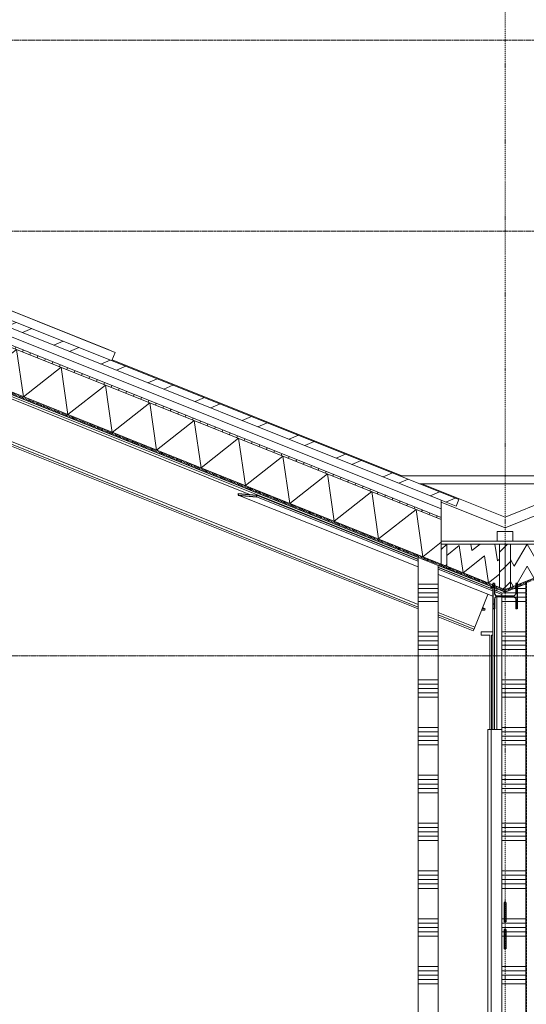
# Model space of a CAD drawing. Extents: x 0 to 92550, y 0 to 59400.
# Tile 85 of 105: x 25191 to 28373, y 43262 to 49443. Entities that reach past the tile are written whole.
import ezdxf
from ezdxf.xclip import XClip

# ---------------------------------------------------------------- set-up
doc = ezdxf.new("R2010")
doc.units = 0
doc.header["$MEASUREMENT"] = 0
doc.header["$XCLIPFRAME"] = 0
for name, pattern in [('Streep-punt fijn', [1251.000023, 626.000023, -312.5, 0, -312.5]), ('Streep-streepje', [1300, 1000, -100, 100, -100]), ('Streeplijn grof', [937.5, 625, -312.5]), ('Streeplijn ultragrof', [750, 500, -250])]:
    doc.linetypes.add(name, pattern=pattern)
for name, color, linetype in [('ZZ 22 Binnenwand metal stud', 7, 'Continuous'), ('ZZ 23 Vloeren algemeen', 7, 'Continuous'), ('ZZ 27 Dakconstructie', 7, 'Continuous'), ('ZZ 27 Gootconstructies', 7, 'Continuous'), ('ZZ 28 HDC staalconstructies', 7, 'Continuous'), ('ZZ 41 Buitenwandafwerking gevelhout', 7, 'Continuous'), ('ZZ 42 Aftimmerwerk algemeen', 7, 'Continuous'), ('ZZ 47 Dakafwerking metalen dakbedekking', 7, 'Continuous'), ('ZZ 47 Dakrandafwerking', 7, 'Continuous'), ('ZZ 52 Hemelwaterafvoeren', 7, 'Continuous'), ('ZZ A Stramien', 7, 'Continuous'), ('ZZ B Bouwbesluitlijnen', 7, 'Continuous')]:
    doc.layers.add(name, color=color, linetype=linetype)
pattern_1 = [(45, (5738.87, 38400), (-63.6396, 63.6396), [])]
pattern_2 = [(180, (5738.87, 38400), (0, 200), [])]
pattern_3 = [(135, (5738.87, 38400), (159.099, 159.099), []), (135, (5685.83, 38346.97), (159.099, 159.099), [])]

# ---------------------------------------------------------------- blocks, each defined once
blk = doc.blocks.new('*X8')
at = {"layer": 'ZZ 22 Binnenwand metal stud', "color": 7, "linetype": 'Continuous', "lineweight": 5, "ltscale": 0.01}
for p, q in [((27818.9, 45900), (27693.9, 45900)), ((27818.9, 45872.6), (27693.9, 45872.6)), ((27818.9, 45845.1), (27693.9, 45845.1)), ((27818.9, 45817.7), (27693.9, 45817.7)), ((27818.9, 45790.3), (27693.9, 45790.3)), ((27818.9, 45600), (27693.9, 45600)), ((27818.9, 45572.6), (27693.9, 45572.6)), ((27818.9, 45545.1), (27693.9, 45545.1)), ((27818.9, 45517.7), (27693.9, 45517.7)), ((27818.9, 45490.3), (27693.9, 45490.3)), ((27818.9, 45300), (27693.9, 45300)), ((27818.9, 45272.6), (27693.9, 45272.6)), ((27818.9, 45245.1), (27693.9, 45245.1)), ((27818.9, 45217.7), (27693.9, 45217.7)), ((27818.9, 45190.3), (27693.9, 45190.3)), ((27818.9, 45000), (27693.9, 45000)), ((27818.9, 44972.6), (27693.9, 44972.6)), ((27818.9, 44945.1), (27693.9, 44945.1)), ((27818.9, 44917.7), (27693.9, 44917.7)), ((27818.9, 44890.3), (27693.9, 44890.3)), ((27818.9, 44700), (27693.9, 44700)), ((27818.9, 44672.6), (27693.9, 44672.6)), ((27818.9, 44645.1), (27693.9, 44645.1)), ((27818.9, 44617.7), (27693.9, 44617.7)), ((27818.9, 44590.3), (27693.9, 44590.3)), ((27818.9, 44400), (27693.9, 44400)), ((27818.9, 44372.6), (27693.9, 44372.6)), ((27818.9, 44345.1), (27693.9, 44345.1)), ((27818.9, 44317.7), (27693.9, 44317.7)), ((27818.9, 44290.3), (27693.9, 44290.3)), ((27818.9, 44100), (27693.9, 44100)), ((27818.9, 44072.6), (27693.9, 44072.6)), ((27818.9, 44045.1), (27693.9, 44045.1)), ((27818.9, 44017.7), (27693.9, 44017.7)), ((27818.9, 43990.3), (27693.9, 43990.3)), ((27818.9, 43800), (27693.9, 43800)), ((27818.9, 43772.6), (27693.9, 43772.6)), ((27818.9, 43745.1), (27693.9, 43745.1)), ((27818.9, 43717.7), (27693.9, 43717.7)), ((27818.9, 43690.3), (27693.9, 43690.3)), ((27818.9, 43500), (27693.9, 43500)), ((27818.9, 43472.6), (27693.9, 43472.6)), ((27818.9, 43445.1), (27693.9, 43445.1)), ((27818.9, 43417.7), (27693.9, 43417.7)), ((27818.9, 43390.3), (27693.9, 43390.3)), ((27818.9, 43200), (27693.9, 43200)), ((27818.9, 43172.6), (27693.9, 43172.6)), ((27818.9, 43145.1), (27693.9, 43145.1)), ((27818.9, 43117.7), (27693.9, 43117.7)), ((27818.9, 43090.3), (27693.9, 43090.3)), ((27818.9, 42900), (27693.9, 42900)), ((27818.9, 42872.6), (27693.9, 42872.6)), ((27818.9, 42845.1), (27693.9, 42845.1)), ((27818.9, 42817.7), (27693.9, 42817.7)), ((27818.9, 42790.3), (27693.9, 42790.3)), ((27818.9, 42600), (27693.9, 42600)), ((27818.9, 42572.6), (27693.9, 42572.6)), ((27818.9, 42545.1), (27693.9, 42545.1)), ((27818.9, 42517.7), (27693.9, 42517.7)), ((27818.9, 42490.3), (27693.9, 42490.3)), ((27818.9, 42300), (27693.9, 42300)), ((27818.9, 42272.6), (27693.9, 42272.6)), ((27818.9, 42245.1), (27693.9, 42245.1)), ((27818.9, 42217.7), (27693.9, 42217.7)), ((27818.9, 42190.3), (27693.9, 42190.3))]:
    blk.add_line(p, q, dxfattribs=at)
blk = doc.blocks.new('*X10')
at = {"layer": 'ZZ 22 Binnenwand metal stud', "color": 7, "linetype": 'Continuous', "lineweight": 5, "ltscale": 0.01}
for p, q in [((28368.9, 45872.6), (28295.3, 45872.6)), ((28368.9, 45900), (28363.9, 45900)), ((28368.9, 45817.7), (28218.9, 45817.7)), ((28368.9, 45845.1), (28226.7, 45845.1)), ((28368.9, 45790.3), (28218.9, 45790.3)), ((28368.9, 45600), (28218.9, 45600)), ((28368.9, 45572.6), (28218.9, 45572.6)), ((28368.9, 45545.1), (28218.9, 45545.1)), ((28368.9, 45517.7), (28218.9, 45517.7)), ((28368.9, 45490.3), (28218.9, 45490.3)), ((28368.9, 45300), (28218.9, 45300)), ((28368.9, 45272.6), (28218.9, 45272.6)), ((28368.9, 45245.1), (28218.9, 45245.1)), ((28368.9, 45217.7), (28218.9, 45217.7)), ((28368.9, 45190.3), (28218.9, 45190.3)), ((28368.9, 45000), (28218.9, 45000)), ((28368.9, 44972.6), (28218.9, 44972.6)), ((28368.9, 44945.1), (28218.9, 44945.1)), ((28368.9, 44917.7), (28218.9, 44917.7)), ((28368.9, 44890.3), (28218.9, 44890.3)), ((28368.9, 44700), (28218.9, 44700)), ((28368.9, 44672.6), (28218.9, 44672.6)), ((28368.9, 44645.1), (28218.9, 44645.1)), ((28368.9, 44617.7), (28218.9, 44617.7)), ((28368.9, 44590.3), (28218.9, 44590.3)), ((28368.9, 44400), (28218.9, 44400)), ((28368.9, 44372.6), (28218.9, 44372.6)), ((28368.9, 44345.1), (28218.9, 44345.1)), ((28368.9, 44317.7), (28218.9, 44317.7)), ((28368.9, 44290.3), (28218.9, 44290.3)), ((28368.9, 44100), (28218.9, 44100)), ((28368.9, 44072.6), (28218.9, 44072.6)), ((28368.9, 44045.1), (28218.9, 44045.1)), ((28368.9, 44017.7), (28218.9, 44017.7)), ((28368.9, 43990.3), (28218.9, 43990.3)), ((28368.9, 43800), (28218.9, 43800)), ((28368.9, 43772.6), (28218.9, 43772.6)), ((28368.9, 43745.1), (28218.9, 43745.1)), ((28368.9, 43717.7), (28218.9, 43717.7)), ((28368.9, 43690.3), (28218.9, 43690.3)), ((28368.9, 43500), (28218.9, 43500)), ((28368.9, 43472.6), (28218.9, 43472.6)), ((28368.9, 43445.1), (28218.9, 43445.1)), ((28368.9, 43417.7), (28218.9, 43417.7)), ((28368.9, 43390.3), (28218.9, 43390.3)), ((28368.9, 43200), (28218.9, 43200)), ((28368.9, 43172.6), (28218.9, 43172.6)), ((28368.9, 43145.1), (28218.9, 43145.1)), ((28368.9, 43117.7), (28218.9, 43117.7)), ((28368.9, 43090.3), (28218.9, 43090.3)), ((28368.9, 42900), (28218.9, 42900)), ((28368.9, 42872.6), (28218.9, 42872.6)), ((28368.9, 42845.1), (28218.9, 42845.1)), ((28368.9, 42817.7), (28218.9, 42817.7)), ((28368.9, 42790.3), (28218.9, 42790.3)), ((28368.9, 42600), (28218.9, 42600)), ((28368.9, 42572.6), (28218.9, 42572.6)), ((28368.9, 42545.1), (28218.9, 42545.1)), ((28368.9, 42517.7), (28218.9, 42517.7)), ((28368.9, 42490.3), (28218.9, 42490.3)), ((28368.9, 42300), (28218.9, 42300)), ((28368.9, 42272.6), (28218.9, 42272.6)), ((28368.9, 42245.1), (28218.9, 42245.1)), ((28368.9, 42217.7), (28218.9, 42217.7)), ((28368.9, 42190.3), (28218.9, 42190.3))]:
    blk.add_line(p, q, dxfattribs=at)
blk = doc.blocks.new('*X75')
at = {"layer": 'ZZ 27 Gootconstructies', "color": 7, "linetype": 'Continuous', "lineweight": 5, "ltscale": 0.01}
for p, q in [((28297.1, 46012.6), (28377, 46151.1)), ((28457, 46012.6), (28377, 46151.1)), ((28457, 46012.6), (28537, 46151.1)), ((28604.9, 46033.6), (28537, 46151.1)), ((28297.1, 46012.6), (28272.9, 46054.5)), ((28314.4, 45904), (28377, 46012.6)), ((28419.8, 45938.5), (28377, 46012.6)), ((28516.7, 45977.3), (28537, 46012.6)), ((28549.8, 45990.5), (28537, 46012.6)), ((28289.8, 45886.5), (28272.9, 45915.9))]:
    blk.add_line(p, q, dxfattribs=at)
blk = doc.blocks.new('*X76')
at = {"layer": 'ZZ 27 Gootconstructies', "color": 7, "linetype": 'Continuous', "lineweight": 5, "ltscale": 0.01}
for p, q in [((27950.9, 46142.1), (27872.9, 46080.7)), ((27950.9, 46142.1), (27975.5, 45971.5)), ((28025, 46151.1), (28030.9, 46110.1)), ((28083.1, 46151.1), (28030.9, 46110.1)), ((28175.8, 46151.1), (28190.9, 46046.1)), ((28110.9, 46078.1), (27975.5, 45971.5)), ((28110.9, 46078.1), (28135.5, 45907.5)), ((28204.9, 46057.1), (28190.9, 46046.1)), ((28204.9, 45962.1), (28135.5, 45907.5))]:
    blk.add_line(p, q, dxfattribs=at)
blk = doc.blocks.new('*X82')
at = {"layer": 'ZZ 27 Dakconstructie', "color": 7, "linetype": 'Continuous', "lineweight": 5, "ltscale": 0.01}
for p, q in [((23220.9, 48153.4), (23053.2, 48021.5)), ((23220.9, 48153.4), (23261.3, 47873.2)), ((23499.6, 48041.9), (23282.1, 47870.7)), ((23499.6, 48041.9), (23542.4, 47744.7)), ((23778.4, 47930.4), (23542.4, 47744.7)), ((23778.4, 47930.4), (23821.2, 47633.2)), ((24057.1, 47818.9), (23821.2, 47633.2)), ((24057.1, 47818.9), (24099.9, 47521.7)), ((24335.9, 47707.4), (24099.9, 47521.7)), ((24335.9, 47707.4), (24378.7, 47410.2)), ((24614.6, 47595.9), (24378.7, 47410.2)), ((24614.6, 47595.9), (24657.4, 47298.7)), ((24893.4, 47484.4), (24657.4, 47298.7)), ((24893.4, 47484.4), (24936.2, 47187.2)), ((25172.1, 47372.9), (24936.2, 47187.2)), ((25172.1, 47372.9), (25214.9, 47075.7)), ((25450.9, 47261.4), (25214.9, 47075.7)), ((25450.9, 47261.4), (25493.7, 46964.2)), ((25729.6, 47149.9), (25493.7, 46964.2)), ((25729.6, 47149.9), (25772.4, 46852.7)), ((26008.4, 47038.4), (25772.4, 46852.7)), ((26008.4, 47038.4), (26051.2, 46741.2)), ((26287.1, 46926.9), (26051.2, 46741.2)), ((26287.1, 46926.9), (26329.9, 46629.7)), ((26565.9, 46815.4), (26329.9, 46629.7)), ((26565.9, 46815.4), (26608.7, 46518.2)), ((26844.6, 46703.9), (26608.7, 46518.2)), ((26844.6, 46703.9), (26887.4, 46406.7)), ((27123.4, 46592.4), (26887.4, 46406.7)), ((27123.4, 46592.4), (27166.2, 46295.2)), ((27402.1, 46480.9), (27166.2, 46295.2)), ((27402.1, 46480.9), (27444.9, 46183.7)), ((27680.9, 46369.4), (27444.9, 46183.7)), ((27680.9, 46369.4), (27723.7, 46072.2)), ((27838.9, 46162.9), (27723.7, 46072.2))]:
    blk.add_line(p, q, dxfattribs=at)
blk = doc.blocks.new('Drawing_1_1', base_point=(5738.9, 38400))
at = {"layer": 'ZZ 27 Dakconstructie', "linetype": 'Continuous', "lineweight": 0, "true_color": 0x000000}
h = blk.add_hatch(dxfattribs=at)
h.set_pattern_fill('325_Hout_plaatmateriaal__BC', color=18, style=0, pattern_type=2)
h.set_pattern_definition([(68.1986, (5738.867, 38400), (-46.42383, 18.56953), [])])
h.paths.add_polyline_path([(27838.9, 46319.1), (23053.2, 48233.4), (23053.2, 48220.4), (27838.9, 46306.2)])
h = blk.add_hatch(dxfattribs=at)
h.set_pattern_fill('930_Lijnen_vert_200_0001', color=18, style=0, pattern_type=2)
h.set_pattern_definition([(68.1986, (5738.87, 38400), (-185.6953, 74.2781), [])])
h.paths.add_polyline_path([(27838.9, 46026.2), (23334.4, 47828), (23334.4, 47811.8), (27838.9, 46010)])
at = {"layer": 'ZZ 27 Gootconstructies', "linetype": 'Continuous', "lineweight": 0, "true_color": 0x000000}
h = blk.add_hatch(dxfattribs=at)
h.set_pattern_fill('325_Hout_plaatmateriaal__BC', color=18, style=0, pattern_type=2)
h.set_pattern_definition([(180, (5738.867, 38400), (0, 50), [])])
h.paths.add_polyline_path([(27838.9, 46169.1), (27838.9, 46151.1), (27872.9, 46151.1), (28204.9, 46151.1), (28238.9, 46151.1), (28272.9, 46151.1), (28604.9, 46151.1), (28638.9, 46151.1), (28638.9, 46169.1)])
h = blk.add_hatch(dxfattribs=at)
h.set_pattern_fill('310_Naaldhout__01__0001', color=18, style=0, pattern_type=2)
h.set_pattern_definition(pattern_1)
h.paths.add_polyline_path([(27838.9, 46026.2), (27872.9, 46012.6), (27872.9, 46151.1), (27838.9, 46151.1)])
h = blk.add_hatch(dxfattribs=at)
h.set_pattern_fill('310_Naaldhout__01__0001', color=18, style=0, pattern_type=2)
h.set_pattern_definition(pattern_1)
h.paths.add_polyline_path([(28204.9, 45879.8), (28238.9, 45866.2), (28238.9, 46151.1), (28204.9, 46151.1)])
h = blk.add_hatch(dxfattribs=at)
h.set_pattern_fill('310_Naaldhout__01__0001', color=18, style=0, pattern_type=2)
h.set_pattern_definition(pattern_1)
h.paths.add_polyline_path([(28238.9, 45866.2), (28272.9, 45879.8), (28272.9, 46151.1), (28238.9, 46151.1)])
h = blk.add_hatch(dxfattribs=at)
h.set_pattern_fill('930_Lijnen_vert_200_0001', color=18, style=0, pattern_type=2)
h.set_pattern_definition(pattern_2)
h.paths.add_polyline_path([(27838.9, 46010), (28162.9, 45880.4), (28162.9, 45896.6), (27872.9, 46012.6), (27838.9, 46026.2)])
h = blk.add_hatch(dxfattribs=at)
h.set_pattern_fill('930_Lijnen_vert_200_0001', color=18, style=0, pattern_type=2)
h.set_pattern_definition(pattern_2)
h.paths.add_polyline_path([(28523.9, 45980.2), (28314.9, 45896.6), (28314.9, 45880.4), (28523.9, 45964)])
h = blk.add_hatch(dxfattribs=at)
h.set_pattern_fill('930_Lijnen_vert_200_0001', color=18, style=0, pattern_type=2)
h.set_pattern_definition(pattern_2)
h.paths.add_polyline_path([(28171.9, 45893), (28171.9, 45876.8), (28238.9, 45850), (28238.9, 45866.2), (28204.9, 45879.8)])
h = blk.add_hatch(dxfattribs=at)
h.set_pattern_fill('930_Lijnen_vert_200_0001', color=18, style=0, pattern_type=2)
h.set_pattern_definition(pattern_2)
h.paths.add_polyline_path([(28272.9, 45879.8), (28238.9, 45866.2), (28238.9, 45850), (28305.9, 45876.8), (28305.9, 45893)])
at = {"layer": 'ZZ 28 HDC staalconstructies', "linetype": 'Continuous', "lineweight": 0, "true_color": 0x000000}
h = blk.add_hatch(dxfattribs=at)
h.set_pattern_fill('515_Staal_0001', color=18, style=0, pattern_type=2)
h.set_pattern_definition([(45, (5738.87, 38400), (-159.099, 159.099), []), (45, (5685.83, 38453.03), (-159.099, 159.099), [])])
h.paths.add_polyline_path([(26562.6, 46458.9), (26677.8, 46447.6), (26677.8, 46457.8), (26562.6, 46469.1)])
h = blk.add_hatch(dxfattribs=at)
h.set_pattern_fill('515_Staal_0001', color=18, style=0, pattern_type=2)
h.set_pattern_definition(pattern_3)
h.paths.add_polyline_path([(28162.9, 45744), (28171.9, 45744), (28171.9, 45806), (28173.9, 45813.5), (28179.4, 45819), (28186.9, 45821), (28218.9, 45821), (28218.9, 45827), (28186.9, 45827), (28179.4, 45829), (28173.9, 45834.5), (28171.9, 45842), (28171.9, 45904), (28162.9, 45904)])
h = blk.add_hatch(dxfattribs=at)
h.set_pattern_fill('515_Staal_0001', color=18, style=0, pattern_type=2)
h.set_pattern_definition(pattern_3)
h.paths.add_polyline_path([(28305.9, 45904), (28305.9, 45876.8), (28314.9, 45880.4), (28314.9, 45904)])
at = {"layer": 'ZZ 47 Dakafwerking metalen dakbedekking', "linetype": 'Continuous', "lineweight": 0, "true_color": 0x000000}
h = blk.add_hatch(dxfattribs=at)
h.set_pattern_fill('515_Staal_0001', color=18, style=0, pattern_type=2)
h.set_pattern_definition([(23.1986, (5738.87, 38400), (-88.6318, 206.8076), []), (23.1986, (5709.32, 38468.94), (-88.6318, 206.8076), [])])
h.paths.add_polyline_path([(23210.7, 48278.1), (27931.7, 46389.7), (27948.4, 46431.5), (23210.7, 48326.5)])
at = {"layer": 'ZZ 22 Binnenwand metal stud', "color": 7, "linetype": 'Continuous', "lineweight": 15, "ltscale": 0.01}
for p, q in [((27693.9, 46068), (27693.9, 42200)), ((27693.9, 46068), (27818.9, 46018)), ((27818.9, 46018), (27818.9, 42116)), ((28368.9, 45902), (28238.9, 45850)), ((28368.9, 45902), (28368.9, 42116)), ((28238.9, 45850), (28218.9, 45842)), ((28218.9, 45842), (28218.9, 42116))]:
    blk.add_line(p, q, dxfattribs=at)
at = {"layer": 'ZZ 23 Vloeren algemeen', "color": 7, "linetype": 'Continuous', "lineweight": 5, "ltscale": 0.01}
for p, q in [((27577.1, 46580), (28900.7, 46580)), ((27702.1, 46530), (28775.7, 46530))]:
    blk.add_line(p, q, dxfattribs=at)
at = {"layer": 'ZZ 27 Dakconstructie', "color": 7, "linetype": 'Continuous', "lineweight": 9, "ltscale": 0.01}
for p, q in [((23053.1, 48220.5), (27838.9, 46306.2)), ((23246.6, 48209.9), (27838.9, 46373)), ((23246.6, 48156), (27838.9, 46319.1)), ((23053.1, 47940.5), (27838.9, 46026.2)), ((23053.1, 47924.3), (27693.9, 46068)), ((27838.9, 46373), (27838.9, 46319.1)), ((27838.9, 46319.1), (27838.9, 46306.2)), ((27838.9, 46306.2), (27838.9, 46169.1)), ((27818.9, 46018), (27838.9, 46010)), ((27838.9, 46026.2), (27838.9, 46010))]:
    blk.add_line(p, q, dxfattribs=at)
at = {"layer": 'ZZ 27 Dakconstructie', "color": 7, "linetype": 'Continuous', "lineweight": 5, "ltscale": 0.01}
for p, q in [((24276.5, 47959.5), (25789.9, 47354.1)), ((24314, 47945.5), (25753.2, 47369.9)), ((25769.5, 47303), (25789.9, 47354.1)), ((27838.9, 46426.8), (27838.9, 46373))]:
    blk.add_line(p, q, dxfattribs=at)
at = {"layer": 'ZZ 27 Dakconstructie', "color": 7, "linetype": 'Continuous', "lineweight": 9, "ltscale": 0.01, "flags": 128}
blk.add_lwpolyline([(27838.9, 46169.1), (27838.9, 46151.1), (27838.9, 46026.2)], dxfattribs=at)
at = {"layer": 'ZZ 27 Gootconstructies', "color": 7, "linetype": 'Continuous', "lineweight": 9, "ltscale": 0.01}
for p, q in [((28638.9, 46169.1), (27838.9, 46169.1)), ((27872.9, 46151.1), (27872.9, 46012.6)), ((28204.9, 46151.1), (28204.9, 45879.8)), ((28272.9, 46151.1), (28272.9, 45879.8)), ((27838.9, 46010), (28238.9, 45850)), ((28373.9, 45904), (28368.9, 45902))]:
    blk.add_line(p, q, dxfattribs=at)
at = {"layer": 'ZZ 27 Gootconstructies', "color": 7, "linetype": 'Continuous', "lineweight": 9, "ltscale": 0.01, "flags": 128}
for points in [[(28638.9, 46151.1), (28604.9, 46151.1), (28272.9, 46151.1), (28238.9, 46151.1), (28204.9, 46151.1), (27872.9, 46151.1), (27838.9, 46151.1)], [(28238.9, 46151.1), (28238.9, 45866.2), (28238.9, 45850)], [(27838.9, 46026.2), (27872.9, 46012.6), (28204.9, 45879.8), (28238.9, 45866.2)], [(28523.9, 45980.2), (28272.9, 45879.8), (28238.9, 45866.2)]]:
    blk.add_lwpolyline(points, dxfattribs=at)
at = {"layer": 'ZZ 28 HDC staalconstructies', "color": 7, "linetype": 'Continuous', "lineweight": 5, "ltscale": 0.01}
for p, q in [((27693.9, 46068), (23334.4, 47811.8)), ((27693.9, 46056.4), (23334.4, 47800.2)), ((26640.9, 46461.4), (23334.4, 47784.1)), ((27693.9, 45772.5), (23171.4, 47581.5)), ((27693.9, 45756.4), (23171.4, 47565.4)), ((27693.9, 45744.8), (23171.4, 47553.8)), ((26562.6, 46458.9), (27693.9, 46009.6)), ((26677.8, 46457.8), (27693.9, 46054.3)), ((26677.8, 46447.6), (27693.9, 46044.1)), ((28151.1, 45885.1), (27818.9, 46018)), ((28147.1, 45875.1), (27818.9, 46006.4)), ((27818.9, 46004.6), (28162.9, 45868)), ((27818.9, 45994.4), (28162.9, 45857.8)), ((27818.9, 45960), (28162.1, 45823.6)), ((28113.8, 45900), (28113.9, 45900)), ((28146.8, 45874.4), (28147.1, 45875.1)), ((28147.1, 45875.1), (28151.1, 45885.1)), ((28162.9, 45879.5), (28148.8, 45879.5)), ((28171.9, 45864.4), (28223.6, 45843.9)), ((28186.9, 45858.5), (28186.9, 45870.8)), ((28049.2, 45630.4), (28131.4, 45835.8)), ((28162.1, 45823.6), (28162.1, 45823.6)), ((28171.9, 45854.2), (28218.9, 45835.6)), ((28186.9, 44988), (28186.9, 45821)), ((28114.8, 45745.6), (28095.3, 45745.6)), ((28098.1, 45752.7), (28114.8, 45745.6)), ((28106.9, 45774.6), (28108.2, 45774.6)), ((28108.2, 45774.6), (28107.1, 45775.1)), ((28108.2, 45774.6), (28110.2, 45782.8)), ((28112.3, 45736.1), (28114.8, 45745.6)), ((28162.9, 44988), (28162.9, 45744)), ((28171.9, 44988), (28171.9, 45744)), ((28049.2, 45630.4), (27818.9, 45722.5)), ((28043.6, 45616.5), (27818.9, 45706.4)), ((28039.7, 45606.5), (27818.9, 45694.8)), ((28091.5, 45736.1), (28112.3, 45736.1)), ((28039.7, 45606.5), (28043.6, 45616.5)), ((28043.6, 45616.5), (28044.4, 45618.3)), ((28044.4, 45618.3), (28046.4, 45623.4)), ((28046.4, 45623.4), (28049.2, 45630.4)), ((28088.9, 45580), (28088.9, 45600.5)), ((28088.9, 45600.5), (28162.9, 45600.5)), ((28143.9, 45580), (28088.9, 45580)), ((28143.9, 44988), (28143.9, 45580)), ((28153.9, 44988), (28153.9, 45580)), ((28162.9, 45580), (28153.9, 45580))]:
    blk.add_line(p, q, dxfattribs=at)
at = {"layer": 'ZZ 28 HDC staalconstructies', "color": 7, "linetype": 'Continuous', "lineweight": 25, "ltscale": 0.01}
for p, q in [((26562.6, 46469.1), (26562.6, 46458.9)), ((26562.6, 46469.1), (26677.8, 46457.8)), ((26562.6, 46458.9), (26677.8, 46447.6)), ((26677.8, 46457.8), (26677.8, 46447.6)), ((28162.9, 45904), (28162.9, 45744)), ((28171.9, 45904), (28162.9, 45904)), ((28314.9, 45904), (28305.9, 45904)), ((28314.9, 45904), (28314.9, 45744)), ((28173.9, 45834.5), (28179.4, 45829)), ((28179.4, 45819), (28173.9, 45813.5)), ((28303.9, 45834.5), (28298.4, 45829)), ((28298.4, 45819), (28303.9, 45813.5)), ((28171.9, 45744), (28162.9, 45744)), ((28314.9, 45744), (28305.9, 45744)), ((28232.9, 43902.2), (28232.9, 43781)), ((28244.9, 43902.2), (28232.9, 43902.2)), ((28244.9, 43902.2), (28244.9, 43781)), ((28244.9, 43781), (28232.9, 43781)), ((28232.9, 43731), (28232.9, 43609.8)), ((28244.9, 43731), (28232.9, 43731)), ((28244.9, 43731), (28244.9, 43609.8)), ((28244.9, 43609.8), (28232.9, 43609.8))]:
    blk.add_line(p, q, dxfattribs=at)
at = {"layer": 'ZZ 28 HDC staalconstructies', "color": 7, "linetype": 'Continuous', "lineweight": 25, "ltscale": 0.01, "flags": 128}
for points in [[(28171.9, 45904), (28171.9, 45842), (28173.9, 45834.5)], [(28305.9, 45904), (28305.9, 45842), (28303.9, 45834.5)], [(28173.9, 45813.5), (28171.9, 45806), (28171.9, 45744)], [(28179.4, 45829), (28186.9, 45827), (28290.9, 45827), (28298.4, 45829)], [(28298.4, 45819), (28290.9, 45821), (28186.9, 45821), (28179.4, 45819)], [(28303.9, 45813.5), (28305.9, 45806), (28305.9, 45744)]]:
    blk.add_lwpolyline(points, dxfattribs=at)
at = {"layer": 'ZZ 41 Buitenwandafwerking gevelhout', "color": 7, "linetype": 'Streeplijn ultragrof', "lineweight": 5, "ltscale": 0.01}
for p, q in [((7788.9, 49315.3), (62238.9, 49315.3)), ((7788.9, 48115.3), (62238.9, 48115.3))]:
    blk.add_line(p, q, dxfattribs=at)
at = {"layer": 'ZZ 41 Buitenwandafwerking gevelhout', "color": 7, "linetype": 'Streep-streepje', "lineweight": 15, "ltscale": 0.01}
blk.add_line((7788.9, 45450), (62238.9, 45450), dxfattribs=at)
at = {"layer": 'ZZ 42 Aftimmerwerk algemeen', "color": 7, "linetype": 'Continuous', "lineweight": 5, "ltscale": 0.01}
for p, q in [((28131.9, 44988), (28143.9, 44988)), ((28131.9, 42116), (28131.9, 44988)), ((28143.9, 44988), (28150.9, 44988)), ((28150.9, 44988), (28162.9, 44988)), ((28150.9, 42116), (28150.9, 44988)), ((28162.9, 44988), (28218.9, 44988))]:
    blk.add_line(p, q, dxfattribs=at)
at = {"layer": 'ZZ 47 Dakafwerking metalen dakbedekking', "color": 7, "linetype": 'Continuous', "lineweight": 9, "ltscale": 0.01}
for p, q in [((23210.7, 48326.5), (27948.4, 46431.5)), ((23246.6, 48263.7), (27838.9, 46426.8)), ((27838.9, 46426.8), (27931.7, 46389.7)), ((27948.4, 46431.5), (27931.7, 46389.7))]:
    blk.add_line(p, q, dxfattribs=at)
at = {"layer": 'ZZ 47 Dakrandafwerking', "color": 7, "linetype": 'Continuous', "lineweight": 5, "ltscale": 0.01}
for p, q in [((27590.5, 46580), (25771.4, 47307.7)), ((28238.9, 46320.7), (27715.5, 46530)), ((28238.9, 46320.7), (28762.2, 46530)), ((28238.9, 46253.9), (27838.9, 46413.9)), ((28238.9, 46253.9), (28638.9, 46413.9))]:
    blk.add_line(p, q, dxfattribs=at)
at = {"layer": 'ZZ 52 Hemelwaterafvoeren', "color": 7, "linetype": 'Continuous', "lineweight": 5, "ltscale": 0.01}
for p, q in [((28188.9, 46230), (28288.9, 46230)), ((28188.9, 46169.1), (28188.9, 46230)), ((28288.9, 46230), (28288.9, 46169.1))]:
    blk.add_line(p, q, dxfattribs=at)
at = {"layer": 'ZZ A Stramien', "color": 7, "linetype": 'Streep-punt fijn', "lineweight": 9, "ltscale": 0.01}
blk.add_line((28238.9, 50900), (28238.9, 36400), dxfattribs=at)
at = {"layer": 'ZZ B Bouwbesluitlijnen', "color": 1, "linetype": 'Streeplijn grof', "lineweight": 35, "ltscale": 0.01}
for p, q in [((28238.9, 45858.1), (35738.9, 48858.1)), ((22715.5, 48067.4), (28238.9, 45858.1)), ((28371.4, 45911.1), (28371.4, 41986))]:
    blk.add_line(p, q, dxfattribs=at)
at = {"layer": 'ZZ 41 Buitenwandafwerking gevelhout', "color": 7, "linetype": 'Continuous', "lineweight": 25, "ltscale": 0.01}
for name in ['*X82', '*X76', '*X75', '*X8', '*X10']:
    blk.add_blockref(name, (0, 0), dxfattribs=at)

msp = doc.modelspace()

# ---------------------------------------------------------------- block references
at = {"color": 7, "linetype": 'Continuous', "lineweight": 25, "ltscale": 0.01}
ref = msp.add_blockref('Drawing_1_1', (5738.9, 38400), dxfattribs=at)
XClip(ref).set_block_clipping_path([(7788.8666666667, 35400), (63337.9746950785, 51400)])

doc.saveas('drawing.dxf')
